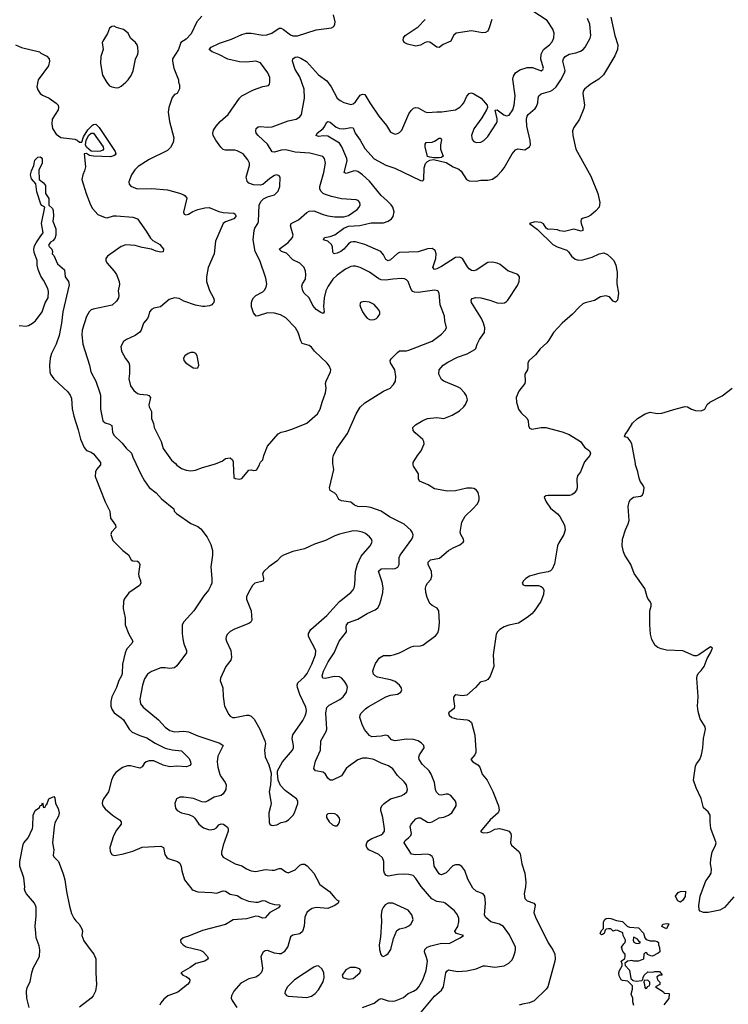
# Model space of a CAD drawing. Header units: inches. Extents: x 2057696 to 2160536, y 827480 to 1016834.
# Tile 15 of 256: x 2080935 to 2087043, y 855338 to 863828. Entities that reach past the tile are written whole.
import ezdxf

# ---------------------------------------------------------------- set-up
doc = ezdxf.new("R2010")
doc.units = ezdxf.units.IN
doc.header["$MEASUREMENT"] = 0
doc.layers.add('C0885', color=7, linetype='Continuous')
doc.layers.add('C0886', color=7, linetype='Continuous')

msp = doc.modelspace()

# ---------------------------------------------------------------- linework, layer by layer
at = {"layer": 'C0885', "color": 5}
for points, elevation in [([(2081630.7, 860000), (2081631.1, 859988.9), (2081597.4, 859950), (2081587.1, 859930), (2081583.8, 859890), (2081670, 859670.8), (2081712.4, 859590), (2081718.4, 859530), (2081760.5, 859470), (2081762, 859450), (2081727.3, 859410), (2081720.7, 859390), (2081736.8, 859336.8), (2081822.8, 859250), (2081873.4, 859213.4), (2081894.8, 859170), (2081910, 859161.6), (2081950, 859158.4), (2081962, 859150), (2081970.3, 859130.3), (2081958.4, 859050), (2081960.5, 859030), (2081977.3, 858990), (2081978.8, 858970), (2081966.8, 858950), (2081874.2, 858885.8), (2081834.8, 858830), (2081830.8, 858810), (2081826.8, 858750), (2081842.8, 858670), (2081844.9, 858610), (2081874.9, 858530), (2081910.4, 858470), (2081900.7, 858450), (2081858.3, 858401.7), (2081842.4, 858370), (2081819.5, 858270), (2081816.9, 858190), (2081811.3, 858170), (2081789.3, 858130.7), (2081768.5, 858070), (2081730.2, 857990), (2081720.2, 857950), (2081720.9, 857910), (2081730, 857882), (2081750, 857850.4), (2081810, 857809.1), (2081829.1, 857790), (2081878.5, 857710), (2081905.1, 857685.1), (2081970, 857655.2), (2082030, 857636.3), (2082101.8, 857590), (2082190, 857546.6), (2082250, 857531.6), (2082330, 857524.2), (2082396.2, 857456.2), (2082408.4, 857430), (2082411.2, 857410), (2082402.2, 857397.8), (2082373.1, 857386.9), (2082290, 857392.3), (2082230, 857386.6), (2082170, 857400.2), (2082090, 857437.6), (2082050, 857438.6), (2082025.7, 857430), (2082007, 857413), (2081990, 857385.1), (2081970, 857375.1), (2081890, 857395.4), (2081865.1, 857394.9), (2081820.4, 857379.6), (2081762.8, 857337.2), (2081743.6, 857310), (2081726.3, 857270), (2081699.1, 857170), (2081656.9, 857110), (2081647.9, 857090), (2081646.3, 857070), (2081650.3, 857050), (2081670, 857023.1), (2081733.7, 856970), (2081794, 856930), (2081810.4, 856910), (2081808.7, 856890), (2081770, 856840.7), (2081743.6, 856790), (2081711.7, 856690), (2081714.6, 856654.6), (2081730.3, 856630.3), (2081750, 856622.4), (2081770, 856622.6), (2081830, 856634.9), (2081910, 856659.6), (2081990, 856691.6), (2082150, 856702), (2082173, 856690), (2082186.7, 856630), (2082203.6, 856603.6), (2082215.6, 856595.6), (2082296, 856570), (2082315.6, 856555.6), (2082326.9, 856526.9), (2082332.7, 856490), (2082355.5, 856410), (2082418.4, 856330), (2082430, 856321.7), (2082470, 856307.8), (2082590, 856302.8), (2082630, 856296.5), (2082690, 856317.8), (2082710, 856313.1), (2082750, 856286.9), (2082810, 856274.9), (2082849.5, 856249.5), (2082907, 856227), (2082970, 856217.5), (2082990, 856219.2), (2083030, 856232.9), (2083050, 856231.6), (2083090.2, 856210.2), (2083130, 856199.6), (2083175.5, 856195.5), (2083181, 856190), (2083166.8, 856170), (2083090, 856129.7), (2083050, 856083), (2083030, 856081.5), (2082994.5, 856094.5), (2082970, 856097), (2082890, 856075.7), (2082774.2, 856065.8), (2082710, 856026), (2082510, 855973.8), (2082390, 855924.7), (2082342.8, 855910), (2082320.7, 855890), (2082324, 855870), (2082344, 855850), (2082370, 855834), (2082490, 855804.4), (2082513.2, 855793.2), (2082553.7, 855750), (2082558, 855730), (2082530.8, 855710), (2082453, 855690), (2082404.1, 855655.9), (2082324.7, 855610), (2082342, 855590), (2082370, 855578.8), (2082390, 855562.8), (2082400.7, 855550), (2082397.3, 855530), (2082382, 855510), (2082298.2, 855441.8), (2082211, 855410), (2082176.2, 855383.8), (2082150.4, 855350), (2082143.1, 855330)], 320), ([(2081935.6, 860000), (2081977.6, 859910), (2082010, 859850.7), (2082050, 859793.4), (2082110, 859747.7), (2082156, 859696), (2082262.8, 859610), (2082267.3, 859590), (2082286.8, 859570), (2082410, 859484), (2082470, 859457.3), (2082496.7, 859436.7), (2082550, 859364.7), (2082582.5, 859302.5), (2082597.3, 859250), (2082598, 859210), (2082583, 859110), (2082590.5, 859010), (2082590.4, 858970), (2082583, 858950), (2082561.3, 858910), (2082520.6, 858859.4), (2082437.1, 858730), (2082350, 858634.7), (2082336.5, 858610), (2082335.8, 858535.8), (2082340.3, 858490), (2082350, 858446), (2082372.7, 858390), (2082372.7, 858370), (2082290, 858255.1), (2082270, 858239.6), (2082230, 858234.7), (2082190, 858239.7), (2082150, 858238), (2082071.7, 858208.3), (2082036.7, 858183.3), (2082010, 858145.1), (2081992.1, 858090), (2081971.5, 857970), (2081977.4, 857930), (2082000.2, 857900.2), (2082130.7, 857790.8), (2082190, 857728.8), (2082230, 857700.3), (2082270, 857686.3), (2082350, 857694.5), (2082390, 857688.4), (2082470, 857652.4), (2082660.5, 857590), (2082687.7, 857570), (2082643.2, 857476.8), (2082636.3, 857430), (2082643.2, 857383.2), (2082660, 857320), (2082670, 857299.5), (2082706.5, 857250), (2082714.3, 857230), (2082713, 857190), (2082690, 857153.2), (2082670, 857138), (2082610, 857123.7), (2082554.8, 857090), (2082530, 857081.6), (2082504.9, 857084.9), (2082432.3, 857112.2), (2082350, 857125.4), (2082315.6, 857124.4), (2082287.7, 857110), (2082273.4, 857070), (2082277.3, 857030), (2082290.7, 857010), (2082330, 856988.2), (2082393.8, 856973.8), (2082430, 856957.3), (2082443.8, 856943.8), (2082479.1, 856890), (2082519.2, 856859.2), (2082570, 856843.2), (2082610, 856847.1), (2082630, 856861.1), (2082650, 856884.9), (2082670, 856894.9), (2082690.2, 856890.2), (2082726.1, 856866.1), (2082733.1, 856850), (2082731.6, 856830), (2082687.7, 856710), (2082674.4, 856650), (2082675.5, 856630), (2082687.4, 856607.4), (2082790.7, 856550), (2082850, 856531.5), (2082890, 856507.4), (2082930, 856490.3), (2082970, 856482), (2083050, 856500.3), (2083110, 856493.7), (2083130, 856495.8), (2083170, 856510.4), (2083190, 856508.2), (2083230, 856479.1), (2083250, 856470.6), (2083310, 856498), (2083350, 856538.7), (2083370, 856547.2), (2083390, 856547), (2083412.6, 856532.6), (2083468.9, 856468.9), (2083521.7, 856370), (2083604, 856310), (2083650, 856255.3), (2083670, 856236.4), (2083686, 856230), (2083679.1, 856210), (2083650.4, 856190), (2083590, 856163.5), (2083490, 856173.3), (2083455.9, 856164.1), (2083432.2, 856150), (2083411.2, 856128.8), (2083392.9, 856090), (2083386.8, 856013.2), (2083373.7, 855966.3), (2083350, 855946.3), (2083290, 855934), (2083270, 855921.2), (2083244.8, 855835.2), (2083215.5, 855790), (2083190, 855774.7), (2083170, 855772.6), (2083130, 855778.9), (2083070, 855802), (2083050, 855799.3), (2083032.7, 855787.3), (2083013, 855750), (2083026.5, 855650), (2083026, 855630), (2083016.5, 855610), (2082994.4, 855585.6), (2082970, 855571.2), (2082910, 855556.4), (2082839.5, 855520.5), (2082779.6, 855450), (2082760.9, 855410), (2082758.9, 855390), (2082765.7, 855370), (2082805.7, 855310)], 340), ([(2082276.6, 860000), (2082290, 859987.4), (2082330, 859958.9), (2082370, 859943.1), (2082410, 859936.5), (2082450, 859942.6), (2082510, 859965.3), (2082622, 859998), (2082627, 860000)], 360), ([(2082776, 860000), (2082781, 859881), (2082791.3, 859871.3), (2082830, 859867.3), (2082850, 859871.3), (2082910, 859944.7), (2082930, 859946), (2082950, 859941), (2082970, 859942.8), (2082979, 859950), (2083002.7, 859990), (2083006, 860000)], 360), ([(2083889.6, 855310.4), (2083990, 855348.2), (2084030, 855379.1), (2084050, 855388), (2084110, 855367), (2084150, 855363.8), (2084170, 855367.7), (2084242.8, 855397.2), (2084283.7, 855430), (2084330, 855450.3), (2084356.9, 855470), (2084374.5, 855490), (2084410.9, 855550), (2084439.3, 855630), (2084449, 855710), (2084442.7, 855742.7), (2084424.4, 855790), (2084426.9, 855810), (2084447.6, 855830), (2084478, 855842), (2084570, 855864.4), (2084637.1, 855862.9), (2084732.7, 855910), (2084759, 855930), (2084701.2, 855950), (2084687, 855967), (2084686, 855970), (2084710.9, 856010), (2084721.1, 856050), (2084719.1, 856079.1), (2084709.7, 856109.7), (2084683.9, 856143.9), (2084603.7, 856210), (2084590, 856215.6), (2084530, 856223.7), (2084488, 856248), (2084394.6, 856354.6), (2084350, 856423), (2084327.8, 856447.8), (2084290, 856458.7), (2084250, 856459.8), (2084190, 856457.5), (2084110, 856443.5), (2084090.7, 856450.7), (2084079.3, 856470), (2084075, 856490), (2084074.2, 856570), (2084062.4, 856602.4), (2084030.5, 856630.4), (2083945.1, 856670), (2083927.4, 856690), (2083922.7, 856710), (2083926.2, 856730), (2083940.5, 856750), (2083971.3, 856768.7), (2084050, 856799.6), (2084065.6, 856810), (2084078, 856830), (2084079.7, 856850), (2084065.6, 856950), (2084047, 857010), (2084047.6, 857030), (2084056.9, 857050), (2084075.1, 857070), (2084130, 857109.1), (2084224, 857136), (2084249.5, 857150), (2084273, 857170), (2084278.9, 857190), (2084268, 857230), (2084250, 857255.1), (2084190, 857309.6), (2084150, 857367.8), (2084114.7, 857394.7), (2084050, 857416.9), (2083988.6, 857448.6), (2083930, 857459.8), (2083890, 857459.2), (2083850, 857446.3), (2083770, 857389.7), (2083748.1, 857370), (2083710, 857308.3), (2083631.5, 857271.5), (2083610, 857269.7), (2083590, 857288), (2083570, 857321.1), (2083550, 857339.8), (2083485.2, 857350), (2083471.5, 857370), (2083485.3, 857434.7), (2083526.8, 857530), (2083531, 857610), (2083577.8, 857690), (2083583.5, 857710), (2083573.9, 857850), (2083582.7, 857897.3), (2083601.3, 857918.7), (2083693.9, 857966.1), (2083724, 857990), (2083752.4, 858030), (2083761.3, 858070), (2083755.6, 858090), (2083738.8, 858118.8), (2083712, 858150), (2083690, 858162), (2083644.9, 858164.9), (2083570, 858148.4), (2083548.8, 858148.8), (2083542.4, 858170), (2083553.8, 858210), (2083593, 858290), (2083644.5, 858370), (2083689.4, 858470), (2083751.5, 858550), (2083748.2, 858590), (2083752.3, 858610), (2083770, 858630.2), (2083850, 858659.2), (2083930, 858706.5), (2083999.4, 858740.6), (2084022.4, 858757.6), (2084036.2, 858783.8), (2084051.1, 858828.9), (2084064.1, 858890), (2084067, 858930), (2084058.4, 858978.4), (2084028.6, 859071.4), (2084050, 859092.6), (2084090, 859095.8), (2084150, 859092.2), (2084170, 859094.4), (2084193.7, 859106.3), (2084205.6, 859130), (2084207.1, 859190), (2084213.5, 859210), (2084314.3, 859350), (2084324.7, 859370), (2084325.8, 859385.8), (2084317.6, 859410), (2084305.5, 859425.5), (2084250, 859478), (2084121.4, 859541.4), (2084049.3, 859590), (2083961.4, 859621.4), (2083927.4, 859627.4), (2083848.7, 859630), (2083822, 859642), (2083790, 859666.6), (2083710, 859678.4), (2083685.2, 859690), (2083665.2, 859730), (2083650, 859745.2), (2083609.7, 859769.6), (2083604.5, 859790), (2083642.7, 859950), (2083634.8, 860000)], 340), ([(2084395.5, 855270), (2084510, 855407.3), (2084570, 855460.8), (2084588.2, 855490), (2084607, 855610), (2084615.4, 855624.6), (2084630, 855634), (2084710, 855621.8), (2084790, 855625.8), (2084870, 855643.6), (2084930.9, 855669.1), (2084950, 855670.2), (2085030, 855657.5), (2085110.6, 855669.4), (2085150, 855691.7), (2085179.6, 855720.4), (2085192.7, 855747.3), (2085204.8, 855790), (2085209.8, 855810), (2085208.5, 855830), (2085156.1, 855936.1), (2085104.2, 856010), (2085071.5, 856030), (2084994.8, 856050), (2084950.6, 856090.6), (2084940.3, 856110), (2084950.7, 856210.7), (2084942.9, 856270), (2084930, 856292), (2084870, 856314.7), (2084839.8, 856339.8), (2084796.6, 856416.6), (2084772.7, 856492.7), (2084746.9, 856526.9), (2084721.8, 856541.8), (2084690, 856541.6), (2084669.3, 856530.7), (2084610, 856472.9), (2084570, 856454.5), (2084558.2, 856458.2), (2084550, 856463.6), (2084508, 856528), (2084500.3, 856590), (2084490, 856612.6), (2084470, 856627.2), (2084450, 856632.5), (2084347.2, 856627.2), (2084313.3, 856633.3), (2084249.7, 856730), (2084258.7, 856750), (2084287.6, 856772.4), (2084306.3, 856793.7), (2084311.6, 856810), (2084299.8, 856870), (2084308.6, 856890), (2084350, 856936.5), (2084370, 856946.3), (2084390, 856946.3), (2084450, 856907.9), (2084470, 856907.1), (2084490, 856912.6), (2084550, 856945.8), (2084590, 856952.6), (2084631.2, 856968.8), (2084658.5, 856990), (2084697.3, 857050), (2084698, 857070), (2084692.1, 857090), (2084650, 857137.2), (2084628.7, 857148.7), (2084610, 857149.8), (2084570, 857142.2), (2084550, 857144.5), (2084526.6, 857166.6), (2084519.1, 857190), (2084511.3, 857250), (2084482, 857322), (2084463.1, 857350), (2084402.6, 857410), (2084378.3, 857450), (2084376.4, 857470), (2084382.3, 857490), (2084420.5, 857550), (2084417.4, 857570), (2084399.7, 857590), (2084370, 857610.9), (2084330, 857622.7), (2084270, 857623.5), (2084170, 857610.6), (2084139.6, 857619.6), (2084110, 857651.8), (2084090, 857658), (2084050, 857649.7), (2083970, 857644.6), (2083950, 857655.6), (2083908, 857708), (2083886.8, 857750), (2083867.7, 857810), (2083868.4, 857831.6), (2083875.3, 857844.7), (2083914.3, 857885.7), (2083937.3, 857902.7), (2084090, 857989.3), (2084130, 858002.3), (2084190, 858012.6), (2084220.5, 858030), (2084229.7, 858050), (2084224, 858070), (2084209.7, 858090), (2084170, 858121.8), (2084130, 858136.8), (2084019.1, 858159.1), (2083998.9, 858170), (2083985.5, 858185.5), (2083979.8, 858210), (2083983.7, 858230), (2084002.9, 858277.1), (2084035.4, 858324.6), (2084070, 858346.1), (2084130, 858346.5), (2084166.6, 858353.3), (2084209.6, 858370), (2084310, 858420.9), (2084330, 858426.3), (2084390, 858427.6), (2084410, 858434.3), (2084520.9, 858519.1), (2084539.3, 858540.7), (2084549, 858571), (2084553.6, 858630), (2084546.6, 858730), (2084532.7, 858752.7), (2084490, 858776.8), (2084470, 858795), (2084445.9, 858845.9), (2084434.6, 858890), (2084432.6, 858927.4), (2084438.2, 858950), (2084449.9, 858970.1), (2084478.5, 859001.5), (2084488.5, 859030), (2084485.3, 859070), (2084456, 859130), (2084454.7, 859150), (2084477.2, 859170), (2084554.8, 859185.3), (2084630, 859252.2), (2084670, 859275.3), (2084730, 859300.4), (2084758, 859322), (2084763.7, 859330), (2084759.5, 859350), (2084736.9, 859390), (2084731.3, 859410), (2084745, 859495), (2084773.4, 859546.6), (2084842, 859610), (2084876.8, 859650), (2084889.8, 859670), (2084894, 859690), (2084894.5, 859710), (2084886.2, 859750), (2084872.4, 859770), (2084850, 859784.1), (2084830, 859788.9), (2084790, 859787.9), (2084690, 859765.7), (2084622.3, 859762.3), (2084510, 859783.7), (2084456.6, 859816.6), (2084381.2, 859850), (2084372.7, 859870), (2084372.1, 859912.1), (2084330, 859978), (2084325.2, 859990), (2084325.6, 860000)], 320), ([(2085797.9, 860000), (2085767.8, 859930), (2085744.2, 859895.8), (2085737.8, 859870), (2085739.7, 859790), (2085733.6, 859770), (2085715.5, 859744.5), (2085693.2, 859730), (2085674.4, 859725.6), (2085490, 859726.2), (2085470, 859723.1), (2085454.7, 859710), (2085471.8, 859670), (2085510, 859616.9), (2085570, 859566.3), (2085590, 859542.9), (2085631.1, 859470), (2085635.3, 859430), (2085625.8, 859390), (2085582.3, 859317.7), (2085570.4, 859290), (2085543.6, 859136.4), (2085523.8, 859090), (2085510, 859076.9), (2085490, 859067.3), (2085410, 859052.7), (2085329.5, 859030.5), (2085296.8, 859010), (2085276.4, 858990), (2085265.7, 858970), (2085274.6, 858954.6), (2085288.6, 858948.6), (2085407.8, 858947.8), (2085430, 858940.8), (2085444.6, 858930), (2085453.5, 858910), (2085451.1, 858871.1), (2085426.5, 858810), (2085370, 858726.4), (2085350, 858704.1), (2085310, 858672.4), (2085234.4, 858625.6), (2085150, 858607.6), (2085110, 858591.7), (2085074, 858570), (2085053.3, 858550), (2085043, 858530), (2085014.8, 858350), (2085023.1, 858250), (2084990, 858167.2), (2084970, 858139.1), (2084950, 858127.9), (2084904.7, 858115.3), (2084864, 858070), (2084790, 858004.5), (2084750, 857998.9), (2084694.9, 858005.1), (2084681.4, 857998.6), (2084674.7, 857985.3), (2084673.7, 857970), (2084683.1, 857910), (2084679.1, 857890), (2084632.3, 857850), (2084636.9, 857830), (2084658.4, 857810), (2084698.8, 857798.8), (2084791, 857791), (2084810, 857785.7), (2084829.3, 857769.3), (2084858.6, 857658.6), (2084866.7, 857530), (2084866.1, 857510), (2084859, 857490), (2084824.8, 857450), (2084841, 857430), (2084884.1, 857404.1), (2084902.5, 857382.5), (2084922.4, 857322.5), (2084964.5, 857270), (2085013.3, 857173.3), (2085063, 857050), (2085068.2, 857011.8), (2085059.8, 856990), (2084990, 856927.5), (2084908, 856828), (2084930, 856818), (2084970, 856819.9), (2084990, 856825.8), (2085030, 856847.6), (2085070, 856852.6), (2085137.3, 856837.3), (2085152.1, 856830), (2085168.7, 856810), (2085171.6, 856790), (2085165.8, 856730), (2085175.3, 856710), (2085236.7, 856656.7), (2085250, 856635.4), (2085262.5, 856550), (2085287.9, 856470), (2085298.5, 856390), (2085295.6, 856350), (2085282.6, 856290), (2085289.8, 856250), (2085309.3, 856229.3), (2085366.6, 856210), (2085377.2, 856197.2), (2085379.3, 856190), (2085366.5, 856130), (2085380.3, 856090), (2085489.5, 855869.5), (2085530, 855807.2), (2085547.7, 855770), (2085551.4, 855731.4), (2085547.2, 855710), (2085487.4, 855490), (2085474, 855470), (2085370, 855368.8), (2085330, 855351.4), (2085270, 855340.3), (2085240.9, 855330)], 280), ([(2087090, 856264.4), (2087010, 856172.2), (2086970, 856149), (2086870, 856129.1), (2086830, 856130.3), (2086801.3, 856141.3), (2086792.6, 856152.6), (2086790.2, 856190.2), (2086801.5, 856270), (2086850, 856402.9), (2086879.4, 856440.6), (2086894.9, 856470), (2086897.2, 856502.8), (2086890.3, 856550), (2086891.6, 856590), (2086905.2, 856650), (2086933.7, 856710), (2086937.6, 856730), (2086893.8, 856853.8), (2086886, 856910), (2086885.5, 856970), (2086870, 856998.8), (2086830, 857031.3), (2086810, 857111.3), (2086764.9, 857204.9), (2086743.8, 857270), (2086759.5, 857390), (2086770, 857412.3), (2086797.6, 857450), (2086813.1, 857490), (2086823.7, 857550), (2086830.4, 857629.6), (2086845.5, 857710), (2086844.4, 857730), (2086799, 857799), (2086782.1, 857862.1), (2086778.4, 857910), (2086783.9, 857990), (2086771.3, 858150), (2086773.8, 858170), (2086784.6, 858190), (2086810, 858215), (2086835, 858250), (2086861.4, 858318.6), (2086890.2, 858370), (2086906, 858410), (2086890, 858420.7), (2086790, 858351.8), (2086770, 858343.7), (2086750, 858343.1), (2086650, 858384.4), (2086510, 858393), (2086463.5, 858403.5), (2086435.8, 858415.8), (2086412.8, 858432.9), (2086383.4, 858483.3), (2086371, 858530), (2086365.3, 858610), (2086366.4, 858730), (2086377.1, 858770), (2086377.1, 858790), (2086370.4, 858810), (2086353.4, 858830), (2086344.9, 858850), (2086323, 858923), (2086232.8, 859052.8), (2086202.8, 859130), (2086150.3, 859210.3), (2086139, 859239), (2086128.5, 859290), (2086130.4, 859350), (2086155.8, 859430), (2086180.2, 859479.7), (2086188.9, 859510), (2086180.3, 859630), (2086187.6, 859670), (2086199.5, 859690), (2086225.5, 859710), (2086290, 859719.7), (2086303.8, 859730), (2086312.9, 859750), (2086317.7, 859790), (2086310.3, 859810), (2086282, 859850), (2086273.7, 859873.7), (2086263.2, 859930), (2086243.3, 859990), (2086241.6, 860000)], 280), ([(2081016.4, 855310), (2080995.9, 855390), (2080994.3, 855450), (2080999.9, 855480.1), (2081025.7, 855534.3), (2081039.9, 855610), (2081052.2, 855650), (2081104.7, 855750), (2081108.6, 855808.6), (2081102.6, 855842.6), (2081078, 855910), (2081072.7, 855952.7), (2081068.4, 856011.6), (2081077.8, 856102.2), (2081075.2, 856175.2), (2081061.3, 856210), (2080993.6, 856290), (2080982, 856310), (2080976, 856330), (2080979.3, 856350), (2080971.5, 856430), (2080935.1, 856530), (2080936.2, 856570), (2080963.9, 856716.1), (2080970, 856731), (2081007.2, 856772.8), (2081045.6, 856854.4), (2081049.3, 856870.7), (2081049.4, 856970), (2081069.4, 857010), (2081104, 857036), (2081110, 857052), (2081126, 857054), (2081130, 857074), (2081134, 857070), (2081138, 857038), (2081150, 857034), (2081162, 857058), (2081170, 857062), (2081186, 857110), (2081230, 857131), (2081237.3, 857117.3), (2081243, 857070), (2081265.8, 857025.8), (2081274.9, 856990), (2081270, 856961.2), (2081238, 856902), (2081231.9, 856868.1), (2081218, 856730), (2081228.7, 856670), (2081223.6, 856623.6), (2081228.7, 856608.7), (2081270.3, 856570), (2081310, 856464), (2081324.4, 856410), (2081339.2, 856310), (2081365.3, 856185.3), (2081382.3, 856122.3), (2081400.8, 856080.8), (2081417.5, 856057.5), (2081447.3, 856030), (2081470.7, 855990), (2081474.8, 855970), (2081471, 855930), (2081486.4, 855886.4), (2081540.7, 855810), (2081574.9, 855770), (2081590.3, 855730), (2081590.2, 855610), (2081596.5, 855510), (2081586.7, 855450), (2081567.2, 855410), (2081550.3, 855390), (2081450, 855314.3)], 280), ([(2086229, 855329), (2086220.2, 855360.2), (2086219, 855390), (2086206.6, 855426.6), (2086217.2, 855470), (2086216.5, 855496.5), (2086178, 855538), (2086130, 855544), (2086118, 855550), (2086103.1, 855583.1), (2086099, 855610), (2086104, 855630), (2086128, 855670), (2086127.3, 855687.3), (2086118, 855710), (2086150, 855734), (2086155.3, 855750), (2086154, 855770), (2086133.2, 855793.2), (2086122, 855830), (2086141.2, 855858.8), (2086155.3, 855870), (2086158, 855890), (2086138, 855930), (2086133.6, 855953.6), (2086090, 855975.3), (2086070, 855978), (2086050, 855968), (2086030, 855988), (2086010, 855988), (2085990, 855986), (2085982, 855978), (2085974, 855950), (2085959.6, 855940.4), (2085950, 855938), (2085938, 855950), (2085950, 855974), (2085967.3, 855992.7), (2085968, 856050), (2085978, 856070), (2085990, 856078), (2086010, 856081), (2086030, 856078), (2086079.6, 856059.6), (2086130, 856052), (2086170, 856012), (2086190, 856002), (2086270, 855998), (2086310.6, 855950.6), (2086324.7, 855910), (2086336, 855896), (2086370, 855884.7), (2086410, 855886), (2086430, 855881), (2086441, 855870), (2086442, 855850), (2086451, 855829), (2086454, 855790), (2086439.8, 855780.2), (2086390, 855754), (2086375.3, 855755.3), (2086347.3, 855767.3), (2086342, 855782), (2086330, 855786), (2086314, 855770), (2086311.6, 855728.4), (2086270, 855708.7), (2086230, 855708.7), (2086210, 855715.3), (2086174, 855710), (2086152, 855690), (2086152.7, 855672.7), (2086190, 855632), (2086202, 855562), (2086223.6, 855543.6), (2086250, 855538), (2086298, 855542), (2086307.3, 855552.7), (2086308, 855570), (2086318, 855590), (2086350, 855618), (2086390, 855616), (2086410, 855622), (2086450, 855622), (2086472.7, 855592.7), (2086471.3, 855588.7), (2086450, 855588.7), (2086426.4, 855573.6), (2086432, 855550), (2086452, 855530), (2086454, 855510), (2086414, 855490), (2086484.7, 855444.7), (2086490, 855434), (2086532, 855432), (2086530.7, 855389.3), (2086486.4, 855333.6)], 260)]:
    msp.add_lwpolyline(points, dxfattribs=dict(at, elevation=elevation))
for points, elevation in [([(2083810, 859419.7), (2083690, 859391.6), (2083650, 859378.5), (2083570, 859336.8), (2083474.5, 859305.5), (2083390, 859266), (2083290, 859243.7), (2083210, 859212), (2083190, 859198), (2083150, 859159.5), (2083082, 859110), (2083039.1, 859070), (2083027.7, 859050), (2083037, 859010), (2083033.9, 858986.1), (2082963, 858970), (2082942.4, 858950), (2082906, 858890), (2082890.5, 858850), (2082890.6, 858830), (2082930.4, 858730.4), (2082935.8, 858650), (2082927.1, 858632.9), (2082910, 858621.3), (2082787, 858573), (2082750, 858553.3), (2082725.5, 858530), (2082714.9, 858510), (2082712.7, 858490), (2082717.1, 858470), (2082753.4, 858390), (2082760.3, 858330), (2082756, 858304), (2082713, 858250), (2082664.9, 858150), (2082663, 858130), (2082686, 858066), (2082687.9, 857992.1), (2082701.3, 857910), (2082736.9, 857836.9), (2082750, 857821.6), (2082770, 857810.4), (2082790, 857810.3), (2082890, 857831.7), (2082910, 857830.3), (2082930, 857821.3), (2082956.7, 857796.7), (2083004.9, 857710), (2083047, 857610), (2083052.1, 857587.9), (2083045.5, 857530), (2083050.5, 857470.5), (2083082.4, 857402.4), (2083101.6, 857330), (2083097.1, 857230), (2083084.9, 857170), (2083101.1, 857070), (2083097.7, 857042.3), (2083081.7, 856990), (2083085.8, 856905.8), (2083091, 856890), (2083101.6, 856881.6), (2083110, 856879.1), (2083150, 856886.7), (2083190, 856905.3), (2083230, 856914.4), (2083252.1, 856927.9), (2083291.8, 856970), (2083304.5, 856990), (2083332, 857070), (2083332.3, 857090), (2083320.9, 857110), (2083221.8, 857181.8), (2083183.5, 857223.5), (2083162, 857270), (2083155.6, 857330), (2083158.4, 857350), (2083198.9, 857430), (2083285.4, 857530), (2083293.7, 857550), (2083295.1, 857570), (2083283.1, 857630), (2083290, 857662.8), (2083374.5, 857785.4), (2083395.4, 857824.6), (2083403.5, 857850), (2083406.4, 857870), (2083400.9, 857900.9), (2083349.7, 858010), (2083329.8, 858069.8), (2083327.4, 858090), (2083333.5, 858110), (2083390, 858162), (2083411.6, 858190), (2083452.9, 858270), (2083484.4, 858350), (2083486.8, 858390), (2083425.6, 858510), (2083424.6, 858535.4), (2083444.8, 858570), (2083583.5, 858690), (2083690, 858812), (2083790, 858888), (2083810, 858911), (2083818.4, 858930), (2083822.7, 858957.3), (2083828.8, 859070), (2083846.1, 859133.8), (2083878.3, 859201.7), (2083955.6, 859290), (2083967.6, 859310), (2083971.8, 859330), (2083967, 859350), (2083949.5, 859370), (2083916.6, 859396.6), (2083889.7, 859409.7), (2083850, 859418.3)], 360), ([(2083610, 856984), (2083590, 856979), (2083578, 856970), (2083578, 856950), (2083601, 856910), (2083630, 856886), (2083650, 856876), (2083670, 856876), (2083684, 856890), (2083692.7, 856910), (2083695.1, 856930), (2083689, 856950), (2083670, 856969), (2083650, 856979.3)], 360), ([(2086630, 856219), (2086609, 856230), (2086595.3, 856250), (2086589, 856270), (2086610, 856302), (2086630, 856311.3), (2086674, 856314), (2086670, 856268.7), (2086650, 856235.3)], 260), ([(2084150, 856209.6), (2084110.4, 856209.6), (2084085.1, 856194.9), (2084066.9, 856173.1), (2084056.3, 856150), (2084050.6, 856110), (2084052.7, 856050), (2084044.4, 855915.6), (2084032.7, 855850), (2084034.9, 855810), (2084047.3, 855767.3), (2084056, 855756), (2084070, 855751), (2084090, 855761), (2084110, 855777.3), (2084135.1, 855810), (2084155.6, 855904.4), (2084185.6, 855974.4), (2084210, 855988.9), (2084259, 856001), (2084290, 856014.4), (2084308.5, 856031.6), (2084325.6, 856070), (2084315.8, 856110), (2084282.9, 856150)], 360), ([(2086510, 855989), (2086468.7, 856010), (2086478, 856030), (2086510, 856036), (2086530, 856032)], 260), ([(2086230, 855918), (2086224.7, 855915.3), (2086222, 855890), (2086230, 855874), (2086245.4, 855865.4), (2086270, 855862), (2086286, 855870), (2086276.4, 855876.4), (2086260.4, 855900.4)], 260), ([(2083510, 855669.4), (2083490, 855667.3), (2083470, 855658.4), (2083304, 855550), (2083244, 855490), (2083222.8, 855450), (2083221, 855430), (2083224.5, 855424.5), (2083234.4, 855414.4), (2083250, 855407.7), (2083410, 855396.3), (2083450, 855407.3), (2083481.2, 855430), (2083510, 855462.8), (2083550, 855532), (2083558.4, 855570), (2083557.6, 855610), (2083542, 855642)], 360), ([(2083784.7, 855655.3), (2083745.1, 855634.9), (2083714, 855590), (2083721, 855570), (2083726.9, 855566.9), (2083770, 855555.8), (2083810, 855560.3), (2083866, 855610), (2083875.3, 855630), (2083864, 855644), (2083830, 855654.5)], 360), ([(2086350, 855546), (2086318, 855542), (2086314, 855530), (2086322, 855510), (2086323.6, 855483.6), (2086330, 855474), (2086342, 855478), (2086347.3, 855492.7), (2086362, 855498), (2086366, 855510), (2086366, 855530)], 260)]:
    msp.add_lwpolyline(points, close=True, dxfattribs=dict(at, elevation=elevation))
at = {"layer": 'C0886', "color": 5}
for points, elevation in [([(2083634.8, 860000), (2083633.2, 860010), (2083633.6, 860046.4), (2083639, 860070), (2083667, 860130), (2083761.7, 860258.3), (2083834.7, 860430), (2083870, 860485.5), (2083910, 860523.8), (2084070, 860624.4), (2084128.3, 860651.7), (2084158.3, 860681.7), (2084174.5, 860710), (2084178.4, 860750), (2084169.6, 860810), (2084131.8, 860870), (2084129.3, 860890), (2084137.2, 860902.8), (2084190, 860958), (2084210, 860972.4), (2084270, 860972.4), (2084290, 860977.1), (2084490, 861054.9), (2084570, 861116.4), (2084602, 861150), (2084613.2, 861170), (2084598.7, 861230), (2084595.4, 861270), (2084558.5, 861370), (2084549.6, 861469.6), (2084539, 861490), (2084510, 861496.9), (2084370, 861475.3), (2084337, 861477), (2084324.2, 861484.2), (2084310, 861502), (2084284.2, 861570), (2084270, 861584.2), (2084252.9, 861592.9), (2084230, 861595.4), (2084150.8, 861590.8), (2084090, 861581.2), (2084050, 861584.5), (2084030, 861593.7), (2083950, 861649.8), (2083870, 861689.8), (2083830, 861703.9), (2083810, 861703.5), (2083790, 861698.5), (2083744.4, 861675.5), (2083670, 861625.8), (2083633.7, 861590), (2083592.5, 861530), (2083573.7, 861490), (2083559, 861430), (2083553.8, 861353.8), (2083558, 861310), (2083550, 861294), (2083530, 861302), (2083490, 861329.6), (2083461.9, 861361.9), (2083428.8, 861428.8), (2083385.6, 861470), (2083375.8, 861490), (2083368, 861530), (2083373.6, 861550), (2083396.9, 861590), (2083402.4, 861630), (2083398.7, 861658.7), (2083387, 861690), (2083350, 861729.6), (2083290, 861757.7), (2083233.7, 861813.7), (2083192.7, 861830), (2083172.7, 861850), (2083250, 861905.3), (2083286.6, 861950), (2083291.1, 861970), (2083269.7, 862050), (2083275.1, 862070), (2083337.3, 862102.7), (2083410, 862166), (2083430, 862176.9), (2083470, 862180.3), (2083550, 862147.4), (2083590, 862137.4), (2083650, 862127.3), (2083730, 862127.4), (2083770, 862140.6), (2083842.4, 862190), (2083860.5, 862210), (2083869.6, 862230), (2083867, 862250), (2083853.2, 862270), (2083835.6, 862275.6), (2083710, 862283.7), (2083623.7, 862303.7), (2083563.1, 862323.1), (2083549.9, 862329.9), (2083530, 862349.7), (2083522.3, 862370), (2083522.1, 862390), (2083555.9, 862510), (2083571.1, 862590), (2083562.4, 862630), (2083547.2, 862647.2), (2083436.6, 862676.6), (2083310, 862685.8), (2083230, 862704.5), (2083190, 862701.8), (2083130, 862685), (2083110, 862688.4), (2083070, 862753.1), (2082989.5, 862830), (2082974, 862850), (2082969.4, 862870), (2082971.8, 862888.2), (2082990, 862902.4), (2083010, 862907), (2083070, 862900.3), (2083110, 862904.4), (2083250, 862954.6), (2083317.2, 862970), (2083349.5, 862990), (2083363.6, 863010), (2083389.8, 863150), (2083388, 863230), (2083350, 863335.6), (2083310, 863397.6), (2083285.1, 863470), (2083288.6, 863491.4), (2083310, 863504.6), (2083330, 863506.5), (2083357.2, 863497.2), (2083405.9, 863465.9), (2083510, 863353.2), (2083581.3, 863301.3), (2083619.6, 863250), (2083670, 863150.4), (2083697.1, 863130), (2083730, 863113.8), (2083790, 863096), (2083810, 863101.7), (2083830, 863120.3), (2083870, 863176.5), (2083890, 863186.4), (2083910, 863184), (2083952, 863110), (2084030, 862995.5), (2084096.3, 862916.3), (2084130, 862858.8), (2084170, 862842), (2084190, 862844.9), (2084210, 862854), (2084230, 862874.8), (2084290, 863016.4), (2084310, 863044.9), (2084330, 863063.7), (2084350, 863070.3), (2084370, 863067.2), (2084430, 863032.8), (2084450, 863027.9), (2084530, 863034.4), (2084572.7, 863032.7), (2084690, 863049.2), (2084730, 863074.6), (2084750, 863093.7), (2084763.1, 863110), (2084790, 863167.7), (2084810, 863190.4), (2084830, 863195.8), (2084850, 863188.4), (2084912.4, 863150), (2084965.5, 863090), (2084966.4, 863070), (2084959.5, 863050), (2084917.8, 862982.2), (2084850, 862886), (2084830.5, 862830.5), (2084835.2, 862795.2), (2084850, 862777.3), (2084870, 862768.2), (2084910, 862773), (2084934.9, 862785.1), (2084970, 862820.7), (2085045.1, 862934.9), (2085050.7, 862949.3), (2085051.5, 862971.5), (2085033.6, 863046.4), (2085050, 863051.8), (2085107.8, 863007.8), (2085130, 862999), (2085155.1, 863004.9), (2085186, 863050), (2085198.5, 863090), (2085205.2, 863170), (2085184.8, 863315.2), (2085190, 863341.6), (2085207.8, 863370), (2085244.6, 863395.4), (2085310, 863416.3), (2085354.3, 863414.3), (2085430, 863386.4), (2085442.9, 863397.1), (2085449.4, 863410), (2085427.6, 863487.6), (2085429.1, 863530.9), (2085451, 863570), (2085500.5, 863610), (2085523.3, 863636.7), (2085539.6, 863670), (2085543, 863710), (2085530, 863746), (2085481.7, 863821.7), (2085350, 863906.3)], 340), ([(2082503.4, 863856.6), (2082460.3, 863810), (2082412.9, 863707.1), (2082370, 863659.5), (2082324.7, 863630), (2082304.7, 863570), (2082250.9, 863489.1), (2082250.8, 863470), (2082264, 863410), (2082304.7, 863310), (2082304.7, 863290), (2082312.7, 863267.3), (2082312.7, 863232.7), (2082292, 863190), (2082270, 863182), (2082250, 863158), (2082220.7, 863070), (2082214, 863030), (2082226, 862950), (2082263, 862810), (2082258, 862770), (2082234.9, 862725.1), (2082210, 862699.6), (2082050, 862620.9), (2081956.9, 862563.1), (2081927.3, 862532.7), (2081898.5, 862490), (2081874.9, 862430), (2081878.4, 862410), (2081892.7, 862392.8), (2081933.9, 862373.9), (2081950.3, 862370.3), (2082073.5, 862373.5), (2082210, 862360.3), (2082312.8, 862332.8), (2082350, 862317.1), (2082360.7, 862310), (2082374.9, 862290), (2082347.5, 862167.5), (2082351.3, 862151.3), (2082366, 862146), (2082390, 862150.8), (2082426, 862174), (2082469.7, 862190.3), (2082530, 862206), (2082568.1, 862208.1), (2082650, 862174.4), (2082690, 862163.8), (2082779.8, 862159.8), (2082790.9, 862150.9), (2082797.3, 862137.3), (2082798.8, 862130), (2082781, 862110), (2082710, 862084.5), (2082688, 862070), (2082622.8, 861917.2), (2082610.4, 861810), (2082560.2, 861690), (2082543.9, 861610), (2082544.9, 861570), (2082571.8, 861491.8), (2082604.9, 861430), (2082610.5, 861409.5), (2082607.3, 861390), (2082599.9, 861380.1), (2082590.3, 861369.6), (2082570, 861360.7), (2082530, 861353.3), (2082510, 861355.1), (2082450, 861366), (2082350, 861400.5), (2082310, 861422.4), (2082290, 861427.8), (2082270, 861428), (2082224.4, 861415.6), (2082148.6, 861351.4), (2082090, 861339.7), (2082070, 861329.6), (2082054, 861310), (2082046, 861270), (2082036, 861250), (2082002.3, 861210), (2081980.8, 861150), (2081970, 861134.7), (2081930, 861105.1), (2081856, 861070), (2081828.5, 861051.5), (2081807.7, 861010), (2081813.4, 860970), (2081847.7, 860907.7), (2081875.5, 860870), (2081882.4, 860850), (2081882, 860778), (2081876.3, 860730), (2081890, 860671.3), (2081917.3, 860630), (2081950, 860605.5), (2081970, 860598), (2082033.2, 860593.2), (2082047.3, 860587.3), (2082061, 860570), (2082047.5, 860507.5), (2082051.3, 860490), (2082070.7, 860450), (2082071.3, 860390), (2082087.1, 860347.1), (2082094.8, 860310), (2082154.9, 860190), (2082170.4, 860130), (2082244.6, 860030), (2082276.6, 860000)], 360), ([(2083006, 860000), (2083010, 860012), (2083030, 860034), (2083039, 860070), (2083069.6, 860150.4), (2083162.5, 860257.5), (2083187.6, 860272.4), (2083230, 860280.4), (2083290, 860300.4), (2083410, 860348.7), (2083500.7, 860430), (2083524.7, 860470), (2083541.1, 860530), (2083571.3, 860610), (2083576.9, 860650), (2083572, 860690), (2083577, 860710), (2083615.1, 860790), (2083617, 860810), (2083602.7, 860842.7), (2083585.3, 860865.3), (2083476.9, 860970), (2083450, 861002.9), (2083430, 861017.6), (2083370, 861037), (2083357.5, 861057.5), (2083335.8, 861130), (2083310.9, 861170.9), (2083230, 861256.2), (2083182.2, 861282.2), (2083130, 861298.5), (2083070, 861299.7), (2082990, 861273.6), (2082972.1, 861272.1), (2082950, 861300.9), (2082931.5, 861351.5), (2082931.6, 861390), (2082939.4, 861410), (2082949.9, 861430.1), (2082969.2, 861450.8), (2083030, 861482.6), (2083044.7, 861495.3), (2083059.5, 861520.5), (2083064.8, 861550), (2083057.6, 861597.6), (2083005.1, 861750), (2082963.5, 861830), (2082948.4, 861930), (2082956, 862010), (2082963, 862030), (2082988, 862070), (2082992.3, 862087.8), (2082998.7, 862230), (2083015.8, 862264.2), (2083036.1, 862283.9), (2083070, 862300.5), (2083130, 862318), (2083163.7, 862350), (2083178, 862390), (2083181.2, 862470), (2083170, 862481.2), (2083150, 862489.3), (2083130, 862484.5), (2083090, 862459.5), (2083030, 862406.6), (2083010, 862399.5), (2082950, 862403), (2082910, 862417), (2082894.7, 862434.7), (2082887.6, 862470), (2082915.8, 862570), (2082915.1, 862590), (2082900.7, 862620.7), (2082860.9, 862670), (2082810, 862697.6), (2082790, 862702.4), (2082710, 862703.1), (2082689.8, 862709.8), (2082669.1, 862729.1), (2082625.3, 862790), (2082603.1, 862830), (2082599.8, 862850), (2082604.7, 862875.3), (2082628, 862910), (2082663, 862950), (2082731.1, 863010), (2082829.6, 863150), (2082849.6, 863170), (2082950, 863224), (2083030.6, 863250.6), (2083080.4, 863259.6), (2083089.3, 863270.7), (2083092.3, 863290), (2083089.6, 863330), (2083074.3, 863370), (2083010, 863454.3), (2082970, 863470.8), (2082890, 863462.4), (2082830, 863463.1), (2082730, 863486.2), (2082650, 863528.5), (2082593.2, 863550), (2082568.7, 863570), (2082586, 863590), (2082656.2, 863623.8), (2082760.6, 863659.4), (2082850, 863698.5), (2082890, 863711.1), (2082930, 863711), (2083030, 863693.8), (2083064, 863696), (2083109.1, 863710.9), (2083170, 863754.3), (2083190, 863754.3), (2083210, 863744), (2083270, 863697.6), (2083290, 863689.2), (2083330, 863688.3), (2083490, 863738.9), (2083622.7, 863757.3), (2083642, 863770), (2083652.1, 863787.9), (2083652.7, 863810), (2083640.7, 863870)], 360), ([(2084325.6, 860000), (2084326, 860010), (2084362.7, 860070), (2084396, 860110), (2084422, 860170), (2084419, 860190), (2084409.3, 860209.3), (2084344.2, 860264.2), (2084326.3, 860286.3), (2084324.5, 860310), (2084346.3, 860333.7), (2084410, 860372.2), (2084449, 860390), (2084530, 860398.2), (2084590, 860390.2), (2084663.3, 860416.7), (2084726.3, 860453.7), (2084764, 860490), (2084778.3, 860510), (2084794.3, 860550), (2084785.6, 860585.6), (2084770, 860609.4), (2084731.8, 860650), (2084710, 860663), (2084590, 860709.7), (2084570, 860725.6), (2084548.4, 860770), (2084551.2, 860810), (2084584.7, 860850), (2084624.5, 860875.5), (2084710, 860918.6), (2084792.3, 860947.7), (2084856.8, 860983.2), (2084866.3, 860993.7), (2084877.7, 861030), (2084898.5, 861070), (2084941, 861130), (2084943.5, 861170), (2084931.9, 861210), (2084915, 861250), (2084828.3, 861390), (2084826, 861410), (2084834.9, 861425.1), (2084866.7, 861433.3), (2084910, 861430.2), (2084988.6, 861408.6), (2085050, 861385.6), (2085090, 861383.5), (2085112.4, 861387.6), (2085130, 861397.3), (2085141.4, 861410), (2085225.4, 861534.6), (2085241, 861570), (2085244, 861610), (2085229.5, 861630), (2085142.2, 861662.2), (2085076.2, 861716.2), (2085050, 861727.2), (2085010, 861735.8), (2084970, 861735), (2084870, 861667.6), (2084850, 861662.2), (2084830, 861665.7), (2084810, 861678.9), (2084795.4, 861695.4), (2084751, 861770), (2084730, 861781.4), (2084690, 861776), (2084570, 861699), (2084530, 861678.7), (2084510, 861675.1), (2084497.4, 861690), (2084522.2, 861770), (2084524.8, 861810), (2084516.5, 861836.5), (2084490, 861854.7), (2084450, 861853.1), (2084370, 861827.4), (2084210, 861821), (2084190, 861812.9), (2084130, 861757.6), (2084110, 861748.8), (2084090, 861760.5), (2084070, 861801.6), (2084047.8, 861830), (2083910, 861888.9), (2083830, 861911.5), (2083810, 861913.3), (2083790, 861908.9), (2083770, 861895.5), (2083727.7, 861850), (2083702.8, 861830), (2083670, 861813.8), (2083646.6, 861810), (2083637.7, 861817.7), (2083633.3, 861830), (2083629.8, 861870), (2083622.7, 861890), (2083590, 861918.7), (2083554, 861930), (2083562, 861950), (2083610, 861958.6), (2083650, 861972.8), (2083729.8, 862030), (2083770, 862048.1), (2083866.8, 862053.3), (2083965, 862075), (2084070, 862077.5), (2084110, 862089.4), (2084139.1, 862110), (2084153.5, 862130), (2084161.6, 862170), (2084150.6, 862210), (2084138, 862230), (2084099.9, 862270), (2084051.1, 862311.1), (2083950, 862436.4), (2083890, 862490.9), (2083850, 862518.5), (2083830, 862524.6), (2083810, 862522.8), (2083750, 862500.9), (2083731.8, 862510), (2083757, 862610), (2083753.6, 862630), (2083711.2, 862731.2), (2083690, 862762.2), (2083590, 862823.2), (2083553.1, 862826.9), (2083510, 862819.8), (2083489.7, 862830), (2083499.1, 862850), (2083550.5, 862889.5), (2083565.3, 862910), (2083578.8, 862941.2), (2083589.8, 862950.2), (2083610, 862945.3), (2083662.2, 862902.2), (2083690.2, 862890.2), (2083730, 862887.6), (2083790, 862899.1), (2083810, 862894.9), (2083825.2, 862850), (2083869.2, 862790), (2083910, 862718), (2083990, 862628.3), (2084090, 862572.9), (2084167, 862547), (2084390, 862441.3), (2084410, 862438), (2084419.6, 862450), (2084420.6, 862550), (2084433.3, 862586.7), (2084450, 862605.3), (2084470, 862617.3), (2084502.8, 862622.8), (2084610, 862595.5), (2084670, 862560.3), (2084719.5, 862539.5), (2084741.1, 862521.1), (2084786.7, 862450), (2084810, 862438), (2084870, 862434.6), (2084910, 862444), (2084970, 862444.6), (2085010, 862454), (2085050, 862480.4), (2085090, 862524.4), (2085109.8, 862550.2), (2085181.1, 862670), (2085210, 862704.9), (2085230, 862714.9), (2085290, 862704.9), (2085330, 862731.3), (2085337, 862750), (2085334.9, 862785.1), (2085305.6, 862910), (2085304.7, 862970), (2085310, 862997.1), (2085317.7, 863010), (2085377.8, 863062.2), (2085390, 863078), (2085401.4, 863110), (2085403.5, 863150), (2085410, 863172), (2085430.7, 863189.3), (2085509.1, 863210.9), (2085530, 863222.4), (2085558, 863250), (2085600.7, 863310), (2085631.4, 863370), (2085636.5, 863390), (2085615.6, 863470), (2085621.5, 863490), (2085636.4, 863510), (2085670, 863530.9), (2085730, 863543.2), (2085770, 863557.1), (2085790.8, 863570), (2085808.8, 863591.2), (2085851.3, 863668.7), (2085856.8, 863690), (2085849.9, 863790), (2085830, 863839.1)], 320), ([(2085004.4, 863830), (2084982.7, 863757.3), (2084970.2, 863730), (2084950, 863716.3), (2084925.1, 863714.9), (2084830, 863731.1), (2084698, 863710), (2084673, 863690), (2084650, 863642.9), (2084585.1, 863614.9), (2084550, 863586.6), (2084530, 863592), (2084470, 863634.3), (2084450, 863636.4), (2084430, 863632.2), (2084390, 863608.5), (2084350, 863598.5), (2084277.4, 863617.4), (2084249.8, 863629.8), (2084240.5, 863650), (2084242.6, 863670), (2084256.9, 863690), (2084370, 863766.4), (2084429.8, 863830)], 340), ([(2086031.4, 863848.6), (2086065.8, 863690), (2086091, 863610), (2086087, 863570), (2086064.1, 863515.9), (2085966.5, 863353.5), (2085925.9, 863314.1), (2085851.1, 863270), (2085803.9, 863230), (2085793.3, 863210), (2085789.8, 863190), (2085802.3, 863090), (2085797.6, 863062.4), (2085758.9, 862970), (2085710, 862898.4), (2085700.8, 862870), (2085701.8, 862830), (2085729, 862710), (2085857.5, 862477.5), (2085917.6, 862330), (2085936.5, 862250), (2085928.9, 862211.1), (2085901.8, 862178.2), (2085857, 862143), (2085832.1, 862127.9), (2085785.8, 862114.2), (2085775.4, 862104.6), (2085771.1, 862090), (2085773.5, 862070), (2085787.6, 862030), (2085789.3, 862010.7), (2085775.3, 862004.7), (2085710, 862021.6), (2085630, 862000.7), (2085590, 862006.8), (2085570, 862014.8), (2085510, 862020.5), (2085490, 862018), (2085474, 862030), (2085450, 862068.2), (2085430, 862078), (2085376.6, 862083.4), (2085329, 862070), (2085397.2, 862017.2), (2085529.8, 861890), (2085568.2, 861870), (2085650, 861840.8), (2085666.2, 861826.2), (2085690, 861787.8), (2085722.2, 861762.2), (2085752.8, 861752.8), (2085790, 861755.7), (2085870, 861778.8), (2085930, 861808.7), (2085970, 861816.8), (2086002, 861802), (2086034.5, 861774.5), (2086055.5, 861750), (2086074.4, 861710), (2086084.8, 861650), (2086081.6, 861550), (2086097, 861470), (2086088, 861410), (2086070, 861392), (2086050, 861402), (2086018, 861438), (2085987.3, 861447.3), (2085942.4, 861437.6), (2085890, 861406.4), (2085810, 861386.7), (2085790, 861376.9), (2085756, 861350), (2085700.3, 861290), (2085610, 861210.8), (2085535.4, 861130), (2085496.6, 861063.4), (2085478.7, 861041.3), (2085422.4, 860990), (2085381.4, 860938.6), (2085325.6, 860890), (2085314, 860870), (2085316.2, 860830), (2085312, 860810), (2085288.2, 860770), (2085293.3, 860710), (2085289.6, 860690), (2085236.6, 860623.4), (2085215.1, 860570), (2085215.8, 860530), (2085233.8, 860470), (2085257.9, 860437.9), (2085309.8, 860390), (2085318.5, 860370), (2085319.8, 860330), (2085330, 860306.4), (2085350, 860298.2), (2085428.8, 860311.2), (2085470, 860310.5), (2085610, 860275.1), (2085670, 860251.4), (2085770, 860191), (2085802.5, 860142.5), (2085846, 860110), (2085855.8, 860090), (2085848, 860070), (2085804.6, 860015.4), (2085797.9, 860000)], 280), ([(2080899.1, 863610), (2080950, 863586.9), (2081106, 863550), (2081118, 863538), (2081170, 863513), (2081187.7, 863490), (2081190.4, 863469.6), (2081182, 863430), (2081093.7, 863310), (2081082.6, 863250), (2081090, 863222.8), (2081110, 863190.6), (2081130, 863175.5), (2081190, 863150.6), (2081248.6, 863108.6), (2081267.3, 863090), (2081270.4, 863070), (2081265.5, 863050), (2081214.9, 862970), (2081210.3, 862930), (2081217.4, 862890), (2081250, 862840.3), (2081290, 862811.8), (2081410, 862797.3), (2081430, 862789.2), (2081450, 862772.5), (2081470, 862772.1), (2081483.7, 862816.3), (2081520.8, 862879.2), (2081561.3, 862918.7), (2081570, 862924.4), (2081590, 862926.3), (2081619, 862899), (2081758.7, 862690), (2081762.7, 862670), (2081757.9, 862662.1), (2081747.3, 862652.7), (2081713.8, 862646.2), (2081570, 862650.4), (2081537.3, 862657.3), (2081510, 862672.6), (2081489.2, 862670), (2081502.5, 862557.5), (2081494.7, 862525.3), (2081478.5, 862490), (2081471.4, 862450), (2081507.2, 862330), (2081545.3, 862230), (2081561, 862201), (2081609.1, 862149.1), (2081670, 862121.7), (2081690, 862120.3), (2081743.1, 862136.9), (2081770, 862137.8), (2081910, 862124), (2081950.2, 862110.2), (2082025.2, 862005.3), (2082062.6, 861942.6), (2082082.7, 861922.8), (2082142, 861890), (2082173.4, 861850), (2082172.8, 861827.2), (2082150, 861823.7), (2082110, 861832.3), (2082070, 861849), (2081990, 861862), (2081930, 861881.3), (2081850, 861885.7), (2081810, 861871.2), (2081690.4, 861790), (2081677.6, 861770), (2081677.1, 861750), (2081685.5, 861730), (2081750, 861660.7), (2081770.4, 861630), (2081792.4, 861570), (2081794.6, 861545.4), (2081783, 861490), (2081788, 861450), (2081785.5, 861430), (2081770, 861399.3), (2081732.5, 861367.5), (2081568.1, 861331.9), (2081550, 861324.7), (2081534, 861310), (2081511.1, 861268.9), (2081474.3, 861150), (2081468.9, 861110), (2081478, 861030), (2081535.6, 860850), (2081548.9, 860790), (2081590.5, 860709.5), (2081625.7, 860610), (2081630.3, 860590), (2081631.6, 860470), (2081650.4, 860370), (2081670, 860350.4), (2081710, 860341.3), (2081727.7, 860330), (2081736, 860270), (2081746, 860246), (2081817, 860177), (2081852.3, 860132.3), (2081898.4, 860090), (2081910, 860054.8), (2081935.6, 860000)], 340), ([(2080930, 861190.4), (2080990, 861185.7), (2081010, 861192.2), (2081043.7, 861210), (2081069.6, 861230), (2081128, 861310), (2081154.3, 861385.7), (2081178.9, 861430), (2081183.3, 861483.3), (2081176.2, 861510), (2081140.6, 861580.6), (2081116.9, 861616.9), (2081093.2, 861673.3), (2081085.6, 861710), (2081085.7, 861750), (2081060.1, 861820.1), (2081056.6, 861850), (2081062.7, 861877.3), (2081077.1, 861902.9), (2081116, 861964), (2081138, 861990), (2081121.5, 862070), (2081150.9, 862210), (2081125.2, 862225.2), (2081117.4, 862237.4), (2081083.6, 862343.6), (2081072.6, 862412.6), (2081036.9, 862456.9), (2081028.1, 862490), (2081035.3, 862524.7), (2081057.2, 862570), (2081064.6, 862615.4), (2081090, 862643.3), (2081110, 862645.1), (2081119.9, 862639.9), (2081127.7, 862627.7), (2081127.2, 862590), (2081100.6, 862530), (2081103.3, 862450), (2081140.8, 862420.8), (2081156.8, 862396.8), (2081158.2, 862330), (2081185.4, 862285.4), (2081187, 862227.1), (2081218.3, 862198.3), (2081223.5, 862183.5), (2081226.3, 862133.7), (2081221.2, 862090), (2081245, 862025), (2081244.9, 861970), (2081238.4, 861941.6), (2081219.8, 861920.2), (2081200.7, 861910), (2081183.8, 861883.8), (2081190, 861870.8), (2081211.3, 861850), (2081218, 861830), (2081214, 861810), (2081230, 861794), (2081261.4, 861721.4), (2081322, 861670), (2081326.8, 861610), (2081354.8, 861570), (2081362.5, 861542.5), (2081305.2, 861310), (2081294.8, 861210), (2081273.9, 861106.1), (2081250, 861029.3), (2081208.5, 860950), (2081196.4, 860910), (2081190.5, 860850), (2081195.5, 860790), (2081201.6, 860770), (2081230, 860730.4), (2081350, 860620.3), (2081370.2, 860590), (2081380.1, 860560.1), (2081387.9, 860472.1), (2081402.1, 860410), (2081439.8, 860290), (2081459, 860210), (2081490, 860139.5), (2081510, 860111.7), (2081550, 860098.9), (2081570, 860084.9), (2081630.3, 860010), (2081630.7, 860000)], 320), ([(2086241.6, 860000), (2086212.6, 860170), (2086197.8, 860197.8), (2086178.7, 860218.7), (2086170, 860225.2), (2086147.3, 860230), (2086153.1, 860250), (2086177.6, 860282.4), (2086217.1, 860350), (2086261.5, 860390), (2086325.2, 860430), (2086370, 860445), (2086430, 860431.6), (2086470, 860434.5), (2086593, 860473), (2086671.4, 860491.4), (2086690, 860489.6), (2086725.2, 860470), (2086759, 860459), (2086810, 860454.2), (2086840.3, 860470), (2086861.5, 860510), (2086882.6, 860530), (2086990, 860585.3), (2087076, 860650)], 280), ([(2082627, 860000), (2082679.1, 860020.9), (2082710, 860044.7), (2082750, 860051.3), (2082770, 860032), (2082775.3, 860015.3), (2082776, 860000)], 360)]:
    msp.add_lwpolyline(points, dxfattribs=dict(at, elevation=elevation))
for points, elevation in [([(2081750, 863773.2), (2081730, 863769.2), (2081710, 863754), (2081691.8, 863708.2), (2081650, 863642), (2081646, 863630), (2081654.9, 863570), (2081633.7, 863510), (2081631.8, 863450), (2081648.9, 863350), (2081685.3, 863285.3), (2081710, 863258.4), (2081727.6, 863247.6), (2081770, 863240.3), (2081790, 863243.1), (2081810, 863253.7), (2081849.6, 863290), (2081870, 863310.4), (2081894.5, 863345.5), (2081912.3, 863387.7), (2081934, 863486), (2081953.2, 863530), (2081957.2, 863550), (2081953.2, 863590), (2081946, 863610), (2081932.7, 863630), (2081890, 863669.3), (2081870, 863712.7), (2081830, 863742.9), (2081770, 863759)], 360), ([(2081607.5, 862692.5), (2081550, 862694.9), (2081509.1, 862729.1), (2081501.2, 862750), (2081508, 862790), (2081530, 862832.9), (2081550, 862848.7), (2081570, 862849.1), (2081653, 862730), (2081657, 862710), (2081650, 862703.4), (2081630, 862695)], 320), ([(2084550, 862635.1), (2084503.5, 862636.5), (2084470, 862640.9), (2084450, 862649.4), (2084428.7, 862730), (2084430, 862754), (2084438, 862770), (2084490, 862770.6), (2084510, 862778.8), (2084550, 862806.8), (2084564.7, 862804.7), (2084570.5, 862790.5), (2084561.6, 862750), (2084563, 862710), (2084586, 862650), (2084570, 862639.3)], 320), ([(2083902.4, 861397.6), (2083871.3, 861390), (2083867.3, 861370), (2083873, 861350), (2083890.4, 861310), (2083913, 861273), (2083930, 861253.4), (2083950, 861242.4), (2083970, 861239.5), (2083990, 861243.1), (2084010, 861250.5), (2084020.1, 861259.9), (2084039.6, 861290), (2084038.4, 861310), (2084027.6, 861330), (2083990.7, 861370.7), (2083950, 861392.8)], 360), ([(2082410, 860957.6), (2082386.8, 860950), (2082359.1, 860930), (2082348, 860910), (2082350.5, 860890), (2082366.4, 860870), (2082430, 860825.5), (2082450, 860822), (2082470, 860826.8), (2082479.3, 860850), (2082477, 860870), (2082463.7, 860930), (2082454, 860950), (2082437, 860957)], 380)]:
    msp.add_lwpolyline(points, close=True, dxfattribs=dict(at, elevation=elevation))

doc.saveas('drawing.dxf')
